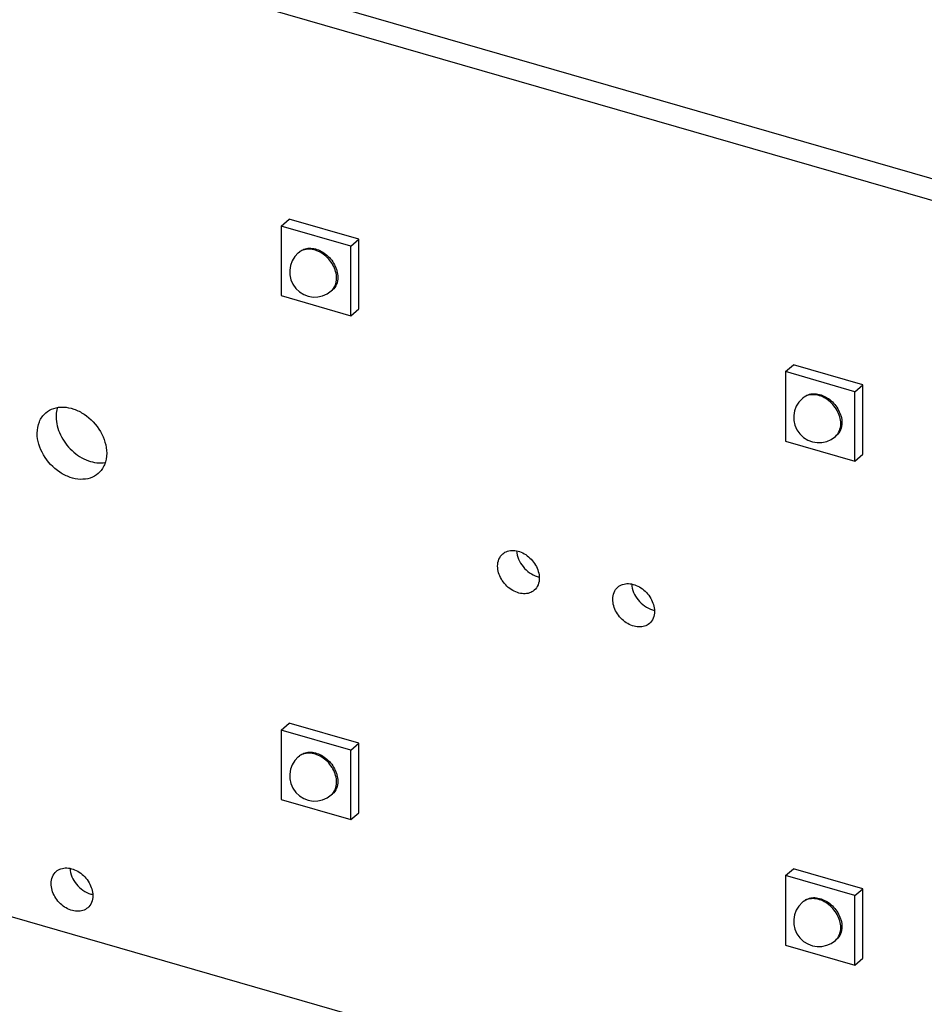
# Model space of a CAD drawing. Header units: millimetres. Extents: x 0 to 210, y 0 to 297.
# Tile 10 of 13: x 82 to 95, y 230 to 245. Entities that reach past the tile are written whole.
import ezdxf

# ---------------------------------------------------------------- set-up
doc = ezdxf.new("R2010")
doc.units = ezdxf.units.MM
doc.header["$LTSCALE"] = 19.36
doc.layers.get('0').update_dxf_attribs({"linetype": 'CONTINUOUS'})

msp = doc.modelspace()

# ---------------------------------------------------------------- linework, layer by layer
at = {"color": 7, "linetype": 'Continuous'}
for p, q in [((69.54126, 249.72469), (133.90937, 231.14322)), ((69.26628, 249.48656), (133.6344, 230.90508)), ((85.38598, 241.72544), (85.50264, 241.82647)), ((86.5129, 241.53483), (85.50264, 241.82647)), ((85.38598, 241.72544), (85.38598, 240.71518)), ((86.39624, 241.43381), (85.38598, 241.72544)), ((86.39624, 241.43381), (86.5129, 241.53483)), ((86.5129, 240.52457), (86.5129, 241.53483)), ((86.39624, 240.42355), (86.39624, 241.43381)), ((85.63443, 241.33721), (85.6511, 241.35164)), ((86.11446, 240.78292), (86.13113, 240.79735)), ((85.38598, 240.71518), (86.39624, 240.42355)), ((86.39624, 240.42355), (86.5129, 240.52457)), ((92.7176, 239.60899), (92.83425, 239.71002)), ((93.84451, 239.41838), (92.83425, 239.71002)), ((92.7176, 239.60899), (92.7176, 238.59873)), ((93.72786, 239.31735), (92.7176, 239.60899)), ((93.72786, 239.31735), (93.84451, 239.41838)), ((93.84451, 238.40812), (93.84451, 239.41838)), ((92.96605, 239.22075), (92.98271, 239.23519)), ((93.72786, 238.30709), (93.72786, 239.31735)), ((93.44608, 238.66646), (93.46274, 238.68089)), ((92.7176, 238.59873), (93.72786, 238.30709)), ((93.72786, 238.30709), (93.84451, 238.40812)), ((133.6344, 216.61709), (69.26628, 235.19857)), ((85.38598, 234.39383), (85.50264, 234.49486)), ((86.5129, 234.20322), (85.50264, 234.49486)), ((85.38598, 234.39383), (85.38598, 233.38357)), ((86.39624, 234.10219), (85.38598, 234.39383)), ((86.39624, 234.10219), (86.5129, 234.20322)), ((86.39624, 233.09193), (86.39624, 234.10219)), ((86.5129, 233.19296), (86.5129, 234.20322)), ((85.63443, 234.00559), (85.6511, 234.02003)), ((85.38598, 233.38357), (86.39624, 233.09193)), ((86.11446, 233.4513), (86.13113, 233.46573)), ((86.39624, 233.09193), (86.5129, 233.19296)), ((92.7176, 232.27737), (92.83425, 232.3784)), ((93.84451, 232.08676), (92.83425, 232.3784)), ((92.7176, 232.27737), (92.7176, 231.26711)), ((93.72786, 231.98574), (92.7176, 232.27737)), ((93.72786, 231.98574), (93.84451, 232.08676)), ((93.84451, 231.0765), (93.84451, 232.08676)), ((93.72786, 230.97547), (93.72786, 231.98574)), ((92.96605, 231.88914), (92.98271, 231.90357)), ((93.44608, 231.33485), (93.46274, 231.34928)), ((92.7176, 231.26711), (93.72786, 230.97547)), ((93.72786, 230.97547), (93.84451, 231.0765))]:
    msp.add_line(p, q, dxfattribs=at)
for centre, radius, start, end in [((85.87445, 241.06006), 0.36663, 130.893601, 310.893189), ((93.20606, 238.94361), 0.36663, 130.893601, 310.893189), ((89.20305, 236.945), 0.32978, 253.662064, 258.720607), ((90.8772, 236.46171), 0.32978, 253.662064, 258.720607), ((85.87445, 233.72845), 0.36663, 130.893601, 310.893189), ((82.70851, 232.32527), 0.32978, 253.662064, 258.720607), ((93.20606, 231.61199), 0.36663, 130.893601, 310.893189)]:
    msp.add_arc(centre, radius, start, end, dxfattribs=at)
at = {"color": 9, "linetype": 'Continuous'}
for centre in [(85.76955, 241.18125), (93.10117, 239.0648), (85.76955, 233.84964), (93.10117, 231.73318)]:
    msp.add_arc(centre, 0.20635, 125.430405, 130.906361, dxfattribs=at)
for points, knots in [([(86.19196, 240.96841), (86.19196, 241.03479), (86.14926, 241.17244), (86.03055, 241.30362), (85.90937, 241.37015), (85.8156, 241.39373), (85.72559, 241.38887), (85.67225, 241.36526), (85.64993, 241.34939)], [0, 0, 0, 0, 0.25518807, 0.52787203, 0.65943919, 0.78205429, 0.89472951, 1, 1, 1, 1]), ([(86.11446, 240.78292), (86.13935, 240.80448), (86.18038, 240.86304), (86.19196, 240.93273), (86.19196, 240.96841)], [0, 0, 0, 0, 0.47995247, 1, 1, 1, 1]), ([(93.52357, 238.85195), (93.52357, 238.91834), (93.48088, 239.05598), (93.36216, 239.18716), (93.24099, 239.25369), (93.14721, 239.27728), (93.05721, 239.27242), (93.00386, 239.24881), (92.98155, 239.23293)], [0, 0, 0, 0, 0.25518807, 0.52787203, 0.65943919, 0.78205429, 0.89472951, 1, 1, 1, 1]), ([(93.44607, 238.66646), (93.47096, 238.68803), (93.512, 238.74658), (93.52357, 238.81627), (93.52357, 238.85195)], [0, 0, 0, 0, 0.47995247, 1, 1, 1, 1]), ([(86.19196, 233.63679), (86.19196, 233.70318), (86.14926, 233.84082), (86.03055, 233.972), (85.90937, 234.03853), (85.8156, 234.06212), (85.72559, 234.05726), (85.67225, 234.03365), (85.64993, 234.01777)], [0, 0, 0, 0, 0.25518807, 0.52787203, 0.65943919, 0.78205429, 0.89472951, 1, 1, 1, 1]), ([(86.11446, 233.4513), (86.13935, 233.47287), (86.18038, 233.53142), (86.19196, 233.60111), (86.19196, 233.63679)], [0, 0, 0, 0, 0.47995247, 1, 1, 1, 1]), ([(93.52357, 231.52033), (93.52357, 231.58672), (93.48088, 231.72437), (93.36216, 231.85554), (93.24099, 231.92208), (93.14721, 231.94566), (93.05721, 231.9408), (93.00386, 231.91719), (92.98155, 231.90132)], [0, 0, 0, 0, 0.25518807, 0.52787203, 0.65943919, 0.78205429, 0.89472951, 1, 1, 1, 1]), ([(93.44607, 231.33485), (93.47096, 231.35641), (93.512, 231.41496), (93.52357, 231.48466), (93.52357, 231.52033)], [0, 0, 0, 0, 0.47995247, 1, 1, 1, 1])]:
    msp.add_open_spline(points, degree=3, knots=knots, dxfattribs=at)
at = {"color": 7, "linetype": 'Continuous'}
for points in [[(85.6511, 241.35164), (85.66514, 241.3638), (85.68098, 241.37412), (85.69774, 241.38214)], [(92.98271, 239.23518), (92.99675, 239.24735), (93.0126, 239.25766), (93.02935, 239.26569)], [(85.6511, 234.02002), (85.66514, 234.03219), (85.68098, 234.0425), (85.69774, 234.05053)], [(92.98271, 231.90357), (92.99675, 231.91573), (93.0126, 231.92605), (93.02935, 231.93407)]]:
    msp.add_open_spline(points, degree=3, dxfattribs=at)
for points, knots in [([(85.69774, 241.38214), (85.72163, 241.3936), (85.77607, 241.40813), (85.86299, 241.40296), (85.95125, 241.37303), (86.06284, 241.30309), (86.17054, 241.17547), (86.20862, 241.04542), (86.20862, 240.98284)], [0, 0, 0, 0, 0.1066848, 0.22164087, 0.34592932, 0.47786715, 0.74807126, 1, 1, 1, 1]), ([(86.20862, 240.98284), (86.20862, 240.94716), (86.19705, 240.87747), (86.15601, 240.81892), (86.13112, 240.79735)], [0, 0, 0, 0, 0.52005099, 1, 1, 1, 1]), ([(93.02935, 239.26569), (93.05325, 239.27714), (93.10768, 239.29168), (93.19461, 239.28651), (93.28286, 239.25658), (93.39446, 239.18664), (93.50215, 239.05902), (93.54024, 238.92896), (93.54024, 238.86638)], [0, 0, 0, 0, 0.1066848, 0.22164087, 0.34592932, 0.47786715, 0.74807126, 1, 1, 1, 1]), ([(81.96012, 239.00885), (81.99374, 239.03796), (82.07655, 239.08384), (82.22168, 239.10129), (82.3753, 239.07007), (82.57632, 238.968), (82.77499, 238.75661), (82.84709, 238.53108), (82.84709, 238.42212)], [0, 0, 0, 0, 0.104875, 0.21637446, 0.33797184, 0.4691955, 0.74305948, 1, 1, 1, 1]), ([(82.13216, 239.088), (82.12876, 239.07736), (82.1166, 239.03298), (82.1118, 238.9867), (82.1118, 238.95189)], [0, 0, 0, 0, 0.24291397, 1, 1, 1, 1]), ([(81.83683, 238.71376), (81.83683, 238.77052), (81.85525, 238.88138), (81.92051, 238.97456), (81.96012, 239.00885)], [0, 0, 0, 0, 0.52002608, 1, 1, 1, 1]), ([(82.1118, 238.95189), (82.1118, 238.86291), (82.14805, 238.72503), (82.24374, 238.56579), (82.37013, 238.42357), (82.5623, 238.29856), (82.74481, 238.2724), (82.82611, 238.28591)], [0, 0, 0, 0, 0.24673357, 0.37943054, 0.51368606, 0.77150644, 1, 1, 1, 1]), ([(93.54024, 238.86638), (93.54024, 238.8307), (93.52866, 238.76101), (93.48763, 238.70246), (93.46274, 238.6809)], [0, 0, 0, 0, 0.52005099, 1, 1, 1, 1]), ([(82.7238, 238.12703), (82.69018, 238.09792), (82.60737, 238.05204), (82.46223, 238.03459), (82.30862, 238.06581), (82.10759, 238.16788), (81.90893, 238.37927), (81.83683, 238.6048), (81.83683, 238.71376)], [0, 0, 0, 0, 0.104875, 0.21637446, 0.33797184, 0.4691955, 0.74305948, 1, 1, 1, 1]), ([(82.84709, 238.42212), (82.84709, 238.36536), (82.82866, 238.2545), (82.76341, 238.16132), (82.7238, 238.12703)], [0, 0, 0, 0, 0.52002608, 1, 1, 1, 1]), ([(88.53342, 236.78062), (88.53342, 236.81468), (88.54447, 236.8812), (88.58364, 236.93709), (88.6074, 236.95767)], [0, 0, 0, 0, 0.52005099, 1, 1, 1, 1]), ([(88.6074, 236.95767), (88.62756, 236.97515), (88.67726, 237.00267), (88.76433, 237.01314), (88.8565, 236.9944), (88.97711, 236.93317), (89.09631, 236.80633), (89.13958, 236.67101), (89.13958, 236.60564)], [0, 0, 0, 0, 0.10487461, 0.21637152, 0.3379652, 0.46918508, 0.7430545, 1, 1, 1, 1]), ([(88.80883, 237.00235), (88.81324, 236.91956), (88.88537, 236.75611), (89.02953, 236.65216), (89.11028, 236.62853)], [0, 0, 0, 0, 0.49631022, 1, 1, 1, 1]), ([(89.0656, 236.42858), (89.04544, 236.41111), (88.99574, 236.38359), (88.90867, 236.37312), (88.8165, 236.39185), (88.69589, 236.45309), (88.57669, 236.57992), (88.53342, 236.71525), (88.53342, 236.78062)], [0, 0, 0, 0, 0.10487461, 0.21637152, 0.3379652, 0.46918508, 0.7430545, 1, 1, 1, 1]), ([(89.13958, 236.60564), (89.13958, 236.57158), (89.12853, 236.50506), (89.08936, 236.44917), (89.0656, 236.42858)], [0, 0, 0, 0, 0.52005099, 1, 1, 1, 1]), ([(90.28155, 236.47439), (90.30171, 236.49186), (90.3514, 236.51939), (90.43848, 236.52985), (90.53065, 236.51112), (90.65126, 236.44988), (90.77046, 236.32305), (90.81373, 236.18773), (90.81373, 236.12235)], [0, 0, 0, 0, 0.10487461, 0.21637152, 0.3379652, 0.46918508, 0.7430545, 1, 1, 1, 1]), ([(90.48298, 236.51906), (90.48739, 236.43627), (90.55952, 236.27283), (90.70368, 236.16888), (90.78443, 236.14525)], [0, 0, 0, 0, 0.49631022, 1, 1, 1, 1]), ([(90.20757, 236.29733), (90.20757, 236.33139), (90.21862, 236.39792), (90.25779, 236.45381), (90.28155, 236.47439)], [0, 0, 0, 0, 0.52005099, 1, 1, 1, 1]), ([(90.73975, 235.9453), (90.71958, 235.92783), (90.66989, 235.9003), (90.58282, 235.88984), (90.49065, 235.90857), (90.37004, 235.96981), (90.25084, 236.09664), (90.20757, 236.23196), (90.20757, 236.29733)], [0, 0, 0, 0, 0.10487461, 0.21637152, 0.3379652, 0.46918508, 0.7430545, 1, 1, 1, 1]), ([(90.81373, 236.12235), (90.81373, 236.08829), (90.80268, 236.02177), (90.76351, 235.96588), (90.73975, 235.9453)], [0, 0, 0, 0, 0.52005099, 1, 1, 1, 1]), ([(85.69774, 234.05053), (85.72163, 234.06198), (85.77607, 234.07652), (85.86299, 234.07135), (85.95125, 234.04142), (86.06284, 233.97148), (86.17054, 233.84386), (86.20862, 233.7138), (86.20862, 233.65122)], [0, 0, 0, 0, 0.1066848, 0.22164087, 0.34592932, 0.47786715, 0.74807126, 1, 1, 1, 1]), ([(86.20862, 233.65122), (86.20862, 233.61554), (86.19705, 233.54585), (86.15601, 233.4873), (86.13112, 233.46574)], [0, 0, 0, 0, 0.52005099, 1, 1, 1, 1]), ([(82.11286, 232.33794), (82.13302, 232.35542), (82.18271, 232.38294), (82.26979, 232.39341), (82.36196, 232.37468), (82.48257, 232.31344), (82.60177, 232.1866), (82.64504, 232.05128), (82.64504, 231.98591)], [0, 0, 0, 0, 0.10487461, 0.21637152, 0.3379652, 0.46918508, 0.7430545, 1, 1, 1, 1]), ([(82.31429, 232.38262), (82.3187, 232.29983), (82.39083, 232.13638), (82.53499, 232.03243), (82.61574, 232.0088)], [0, 0, 0, 0, 0.49631022, 1, 1, 1, 1]), ([(82.03888, 232.16089), (82.03888, 232.19495), (82.04993, 232.26147), (82.0891, 232.31736), (82.11286, 232.33794)], [0, 0, 0, 0, 0.52005099, 1, 1, 1, 1]), ([(82.57106, 231.80886), (82.55089, 231.79138), (82.5012, 231.76386), (82.41413, 231.75339), (82.32196, 231.77212), (82.20135, 231.83336), (82.08215, 231.9602), (82.03888, 232.09552), (82.03888, 232.16089)], [0, 0, 0, 0, 0.10487461, 0.21637152, 0.3379652, 0.46918508, 0.7430545, 1, 1, 1, 1]), ([(82.64504, 231.98591), (82.64504, 231.95185), (82.63399, 231.88533), (82.59482, 231.82944), (82.57106, 231.80886)], [0, 0, 0, 0, 0.52005099, 1, 1, 1, 1]), ([(93.02935, 231.93407), (93.05325, 231.94553), (93.10768, 231.96006), (93.19461, 231.95489), (93.28286, 231.92496), (93.39446, 231.85502), (93.50215, 231.7274), (93.54024, 231.59735), (93.54024, 231.53477)], [0, 0, 0, 0, 0.1066848, 0.22164087, 0.34592932, 0.47786715, 0.74807126, 1, 1, 1, 1]), ([(93.54024, 231.53477), (93.54024, 231.49909), (93.52866, 231.4294), (93.48763, 231.37084), (93.46274, 231.34928)], [0, 0, 0, 0, 0.52005099, 1, 1, 1, 1])]:
    msp.add_open_spline(points, degree=3, knots=knots, dxfattribs=at)

doc.saveas('drawing.dxf')
